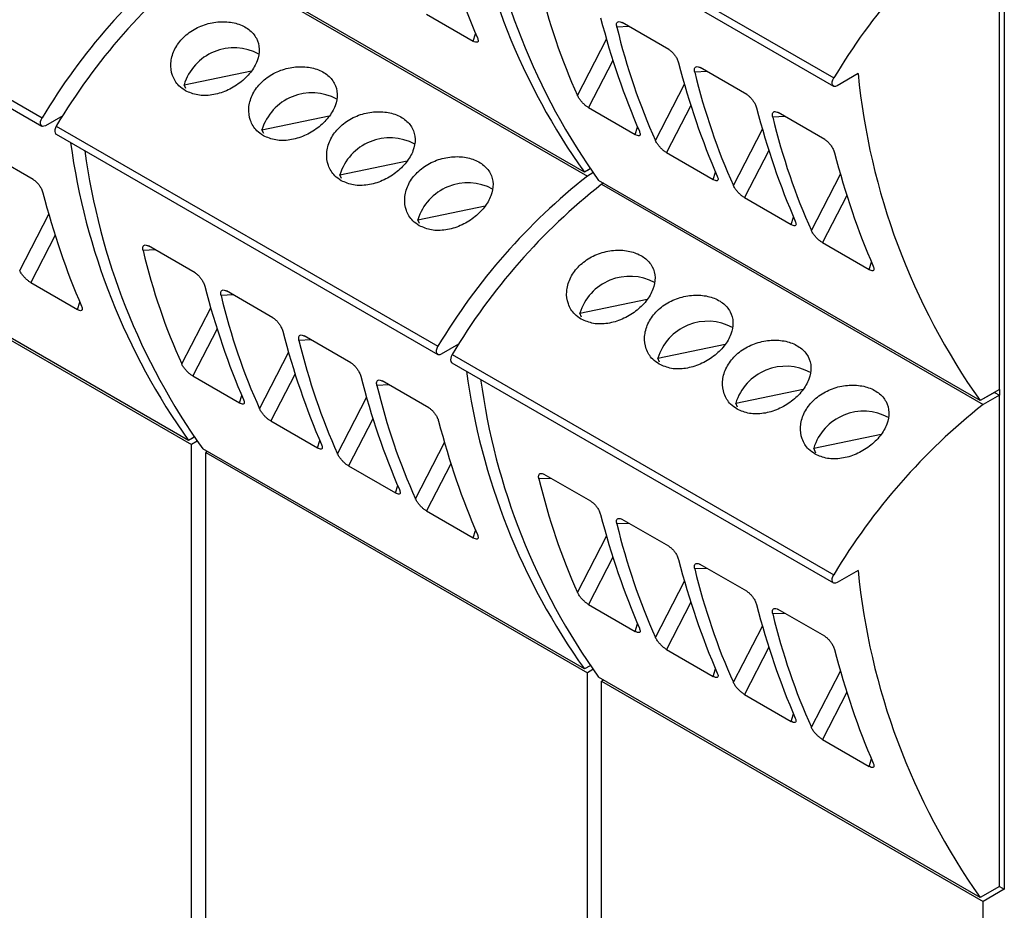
# Model space of a CAD drawing. Header units: millimetres. Extents: x 6 to 415, y 5 to 292.
# Tile 42 of 62: x 381 to 390, y 74 to 82. Entities that reach past the tile are written whole.
import ezdxf

# ---------------------------------------------------------------- set-up
doc = ezdxf.new("R2010")
doc.units = ezdxf.units.MM

msp = doc.modelspace()

# ---------------------------------------------------------------- linework, layer by layer
at = {"color": 7, "linetype": 'Continuous', "lineweight": 25}
for p, q in [((385.045, 83.0231), (388.3684, 81.1045)), ((385.0437, 82.9517), (388.3671, 81.0331)), ((378.1507, 82.6754), (381.4741, 80.7569)), ((389.8538, 82.6698), (389.8538, 74.0382)), ((378.1494, 82.604), (381.4728, 80.6854)), ((389.8113, 78.3903), (389.8113, 82.6382)), ((386.1968, 80.2837), (382.8733, 82.2022)), ((382.8994, 82.1683), (386.2228, 80.2497)), ((384.8224, 81.6604), (385.2296, 81.4253)), ((386.932, 81.3525), (386.5261, 81.5868)), ((382.71, 81.045), (383.2965, 81.1672)), ((387.6109, 80.9606), (387.205, 81.1949)), ((388.581, 81.1422), (388.3971, 81.0361)), ((382.7251, 81.012), (382.71, 81.045)), ((381.6539, 80.7756), (381.5028, 80.6884)), ((383.3888, 80.6531), (383.9753, 80.7753)), ((386.2331, 80.846), (386.6403, 80.611)), ((388.2897, 80.5687), (387.8838, 80.803)), ((381.5966, 80.614), (384.92, 78.6954)), ((381.5978, 80.6854), (384.9212, 78.7669)), ((383.4039, 80.6201), (383.3888, 80.6531)), ((381.3954, 80.221), (380.9895, 80.4553)), ((386.9119, 80.4542), (387.3191, 80.2191)), ((384.0676, 80.2612), (384.6541, 80.3834)), ((384.0827, 80.2283), (384.0676, 80.2612)), ((386.2467, 80.3125), (386.1968, 80.2837)), ((386.2467, 80.3125), (386.2228, 80.2987)), ((386.2228, 80.2987), (386.2228, 80.2987)), ((386.2228, 80.2987), (386.2228, 80.2987)), ((386.2717, 80.2779), (386.2228, 80.2497)), ((389.6439, 78.2937), (386.3205, 80.2122)), ((386.3629, 80.1878), (386.3465, 80.1783)), ((386.3465, 80.1783), (389.6699, 78.2597)), ((387.5907, 80.0623), (387.9979, 79.8272)), ((384.7465, 79.8694), (385.3329, 79.9915)), ((382.7496, 77.946), (379.4262, 79.8646)), ((384.7615, 79.8364), (384.7465, 79.8694)), ((379.4522, 79.8306), (382.7756, 77.912)), ((388.2695, 79.6704), (388.6767, 79.4353)), ((382.8061, 79.4067), (382.4002, 79.641)), ((381.3752, 79.3227), (381.7824, 79.0877)), ((383.4849, 79.0148), (383.079, 79.2491)), ((386.1571, 79.055), (386.7436, 79.1772)), ((386.1722, 79.022), (386.1571, 79.055)), ((384.1637, 78.6229), (383.7578, 78.8572)), ((385.1011, 78.7856), (384.95, 78.6984)), ((386.836, 78.6631), (387.4224, 78.7853)), ((385.045, 78.6954), (388.3684, 76.7769)), ((386.851, 78.6301), (386.836, 78.6631)), ((385.0437, 78.624), (388.3671, 76.7054)), ((382.7859, 78.5084), (383.1931, 78.2733)), ((384.8425, 78.231), (384.4366, 78.4654)), ((387.5148, 78.2712), (388.1012, 78.3934)), ((389.8113, 78.3903), (389.6439, 78.2937)), ((389.8113, 78.3903), (389.8113, 78.3414)), ((389.7689, 78.3659), (389.6699, 78.3087)), ((389.8113, 78.3414), (389.6699, 78.2597)), ((389.6699, 78.3087), (389.6699, 78.3087)), ((389.6699, 78.3087), (389.6699, 78.3087)), ((389.7689, 78.3659), (389.8113, 78.3414)), ((389.8113, 74.0627), (389.8113, 78.3414)), ((387.5299, 78.2383), (387.5148, 78.2712)), ((383.4647, 78.1165), (383.8719, 77.8814)), ((382.7996, 77.9749), (382.7496, 77.946)), ((382.7996, 77.9749), (382.7756, 77.961)), ((382.7756, 77.961), (382.7756, 77.961)), ((382.7756, 77.961), (382.7756, 77.961)), ((388.1936, 77.8794), (388.7801, 78.0015)), ((382.8245, 77.9403), (382.7756, 77.912)), ((382.7756, 70.6122), (382.7756, 77.912)), ((386.1968, 75.956), (382.8733, 77.8746)), ((388.2134, 77.836), (388.1936, 77.8794)), ((382.9158, 77.8501), (382.8994, 77.8406)), ((382.8994, 77.8406), (386.2228, 75.922)), ((382.8994, 70.5407), (382.8994, 77.8406)), ((384.1436, 77.7246), (384.5508, 77.4895)), ((386.2532, 77.4167), (385.8473, 77.651)), ((384.8224, 77.3327), (385.2296, 77.0977)), ((386.932, 77.0248), (386.5261, 77.2591)), ((387.6109, 76.6329), (387.205, 76.8672)), ((388.581, 76.8145), (388.3971, 76.7084)), ((386.2331, 76.5184), (386.6403, 76.2833)), ((388.2897, 76.241), (387.8838, 76.4754)), ((386.9119, 76.1265), (387.3191, 75.8914)), ((386.2467, 75.9849), (386.1968, 75.956)), ((386.2467, 75.9849), (386.2228, 75.971)), ((386.2228, 75.971), (386.2228, 75.971)), ((386.2228, 75.971), (386.2228, 75.971)), ((386.2717, 75.9503), (386.2228, 75.922)), ((386.2228, 68.6222), (386.2228, 75.922)), ((389.6439, 73.966), (386.3205, 75.8846)), ((386.3629, 75.8601), (386.3465, 75.8506)), ((386.3465, 75.8506), (389.6699, 73.9321)), ((386.3465, 68.5507), (386.3465, 75.8506)), ((387.5907, 75.7346), (387.9979, 75.4995)), ((388.2695, 75.3427), (388.6767, 75.1077)), ((389.8113, 74.0627), (389.6439, 73.966)), ((389.8113, 74.0627), (389.6699, 73.981)), ((389.8538, 74.0382), (389.6699, 73.9321)), ((389.8113, 74.0627), (389.8113, 74.0627)), ((389.8113, 74.0627), (389.8538, 74.0382)), ((389.6699, 73.981), (389.6699, 73.981)), ((389.6699, 73.981), (389.6699, 73.981)), ((389.6699, 66.6322), (389.6699, 73.9321))]:
    msp.add_line(p, q, dxfattribs=at)
at = {"color": 8, "linetype": 'Continuous', "lineweight": 25}
for p, q in [((386.5858, 81.5523), (386.4793, 81.5472)), ((385.2296, 81.4253), (385.2496, 81.4902)), ((386.1368, 80.9513), (386.3895, 81.4413)), ((386.4452, 81.2573), (386.2331, 80.846)), ((387.2647, 81.1604), (387.1581, 81.1553)), ((386.8157, 80.5594), (387.0683, 81.0494)), ((387.124, 80.8655), (386.9119, 80.4542)), ((387.9435, 80.7686), (387.837, 80.7634)), ((386.6403, 80.611), (386.6603, 80.6759)), ((387.4945, 80.1676), (387.7472, 80.6575)), ((387.8028, 80.4736), (387.5907, 80.0623)), ((387.3191, 80.2191), (387.3391, 80.284)), ((388.1733, 79.7757), (388.426, 80.2657)), ((388.4816, 80.0817), (388.2695, 79.6704)), ((381.279, 79.428), (381.5317, 79.918)), ((387.9979, 79.8272), (388.0179, 79.8921)), ((381.5874, 79.734), (381.3752, 79.3227)), ((382.4599, 79.6065), (382.3533, 79.6014)), ((388.6767, 79.4353), (388.6968, 79.5002)), ((381.7824, 79.0877), (381.8025, 79.1526)), ((383.1387, 79.2146), (383.0322, 79.2095)), ((382.6897, 78.6136), (382.9424, 79.1036)), ((382.998, 78.9197), (382.7859, 78.5084)), ((383.8175, 78.8228), (383.711, 78.8176)), ((383.3685, 78.2218), (383.6212, 78.7117)), ((383.6769, 78.5278), (383.4647, 78.1165)), ((384.4963, 78.4309), (384.3898, 78.4257)), ((383.1931, 78.2733), (383.2131, 78.3382)), ((384.0473, 77.8299), (384.3, 78.3199)), ((384.3557, 78.1359), (384.1436, 77.7246)), ((383.8719, 77.8814), (383.892, 77.9463)), ((384.7262, 77.438), (384.9788, 77.928)), ((385.0345, 77.744), (384.8224, 77.3327)), ((385.907, 77.6165), (385.8005, 77.6114)), ((384.5508, 77.4895), (384.5708, 77.5545)), ((386.5858, 77.2247), (386.4793, 77.2195)), ((385.2296, 77.0977), (385.2496, 77.1626)), ((386.1368, 76.6237), (386.3895, 77.1136)), ((386.4452, 76.9297), (386.2331, 76.5184)), ((387.2647, 76.8328), (387.1581, 76.8276)), ((386.8157, 76.2318), (387.0683, 76.7217)), ((387.124, 76.5378), (386.9119, 76.1265)), ((387.9435, 76.4409), (387.837, 76.4357)), ((386.6403, 76.2833), (386.6603, 76.3482)), ((387.4945, 75.8399), (387.7472, 76.3299)), ((387.8028, 76.1459), (387.5907, 75.7346)), ((387.3191, 75.8914), (387.3391, 75.9563)), ((388.1733, 75.448), (388.426, 75.938)), ((388.4816, 75.754), (388.2695, 75.3427)), ((387.9979, 75.4995), (388.0179, 75.5645)), ((388.6767, 75.1077), (388.6968, 75.1726))]:
    msp.add_line(p, q, dxfattribs=at)
at = {"color": 7, "linetype": 'Continuous', "lineweight": 25, "flags": 128}
for points in [[(388.3971, 81.0361), (388.3846, 81.031), (388.3732, 81.0308), (388.3639, 81.0354), (388.3576, 81.0444), (388.3548, 81.0571), (388.3558, 81.0723), (388.3605, 81.0885), (388.3684, 81.1045)], [(381.5028, 80.6884), (381.4903, 80.6834), (381.4789, 80.6831), (381.4696, 80.6877), (381.4633, 80.6968), (381.4605, 80.7094), (381.4615, 80.7246), (381.4662, 80.7409), (381.4741, 80.7569)], [(381.5978, 80.6854), (381.5899, 80.6694), (381.5852, 80.6531), (381.5843, 80.638), (381.5871, 80.6253), (381.5934, 80.6163), (381.5966, 80.614)], [(384.95, 78.6984), (384.9375, 78.6934), (384.926, 78.6931), (384.9168, 78.6977), (384.9105, 78.7068), (384.9077, 78.7194), (384.9086, 78.7346), (384.9133, 78.7509), (384.9212, 78.7669)], [(385.045, 78.6954), (385.0371, 78.6794), (385.0324, 78.6631), (385.0314, 78.648), (385.0342, 78.6353), (385.0405, 78.6263), (385.0437, 78.624)], [(388.3971, 76.7084), (388.3846, 76.7034), (388.3732, 76.7031), (388.3639, 76.7077), (388.3576, 76.7168), (388.3548, 76.7294), (388.3558, 76.7446), (388.3605, 76.7609), (388.3684, 76.7769)]]:
    msp.add_lwpolyline(points, dxfattribs=at)
at = {"color": 7, "linetype": 'Continuous', "lineweight": 25}
for centre, radius, start, end in [((390.9158, 83.6522), 5.798, 187.66357, 215.51912), ((391.0396, 83.5807), 5.798, 187.66357, 215.51912), ((393.071, 78.2925), 5.4792, 128.93693, 149.1219), ((386.1485, 77.9667), 5.4438, 128.28535, 149.16685), ((386.2722, 77.8953), 5.4438, 128.28535, 149.16685), ((383.1455, 80.9116), 0.4555, 61.70051, 162.96618), ((394.4542, 81.7112), 5.9008, 185.53388, 215.39228), ((383.8243, 80.5197), 0.4555, 61.70021, 162.96617), ((387.4687, 81.3145), 5.798, 187.66355, 215.51912), ((384.5031, 80.1278), 0.4555, 61.70051, 162.96618), ((387.5924, 81.243), 5.798, 187.66355, 215.51912), ((385.1819, 79.7359), 0.4555, 61.70021, 162.96617), ((389.5956, 75.9767), 5.4438, 128.28535, 149.16685), ((389.7194, 75.9053), 5.4438, 128.28535, 149.16685), ((386.5926, 78.9216), 0.4555, 61.70021, 162.96617), ((387.2714, 78.5297), 0.4555, 61.70051, 162.96618), ((390.9158, 79.3245), 5.798, 187.66355, 215.51912), ((387.9503, 78.1378), 0.4555, 61.70047, 162.96591), ((391.0396, 79.2531), 5.798, 187.66355, 215.51912), ((393.0428, 73.9867), 5.4438, 128.28535, 149.16685), ((388.6291, 77.7459), 0.4555, 61.70051, 162.96618), ((394.4542, 77.3836), 5.9008, 185.53386, 215.39228)]:
    msp.add_arc(centre, radius, start, end, dxfattribs=at)
for centre, major_axis, ratio, start_param, end_param in [((391.3681, 89.6236), (4.1386, 10.2615), 0.518538, 2.531475, 2.670374), ((394.4187, 87.8625), (7.0513, 8.5462), 0.618069, 2.707894, 2.846792), ((392.7788, 88.8092), (4.1386, 10.2615), 0.518538, 2.531475, 2.670374), ((395.0975, 87.4707), (7.0513, 8.5462), 0.618069, 2.707894, 2.846792), ((393.4576, 88.4173), (4.1386, 10.2615), 0.518538, 2.531475, 2.670374), ((395.7763, 87.0788), (7.0513, 8.5462), 0.618069, 2.707894, 2.846792), ((394.1365, 88.0255), (4.1386, 10.2615), 0.518538, 2.531475, 2.670374), ((396.4552, 86.6869), (7.0513, 8.5462), 0.618069, 2.707894, 2.846792), ((394.8153, 87.6336), (4.1386, 10.2615), 0.518538, 2.531475, 2.670374), ((387.921, 87.2859), (4.1386, 10.2615), 0.518538, 2.531475, 2.670374), ((390.9715, 85.5249), (7.0513, 8.5462), 0.618069, 2.707894, 2.846792), ((389.3317, 86.4715), (4.1386, 10.2615), 0.518538, 2.531475, 2.670374), ((391.6504, 85.133), (7.0513, 8.5462), 0.618069, 2.707894, 2.846792), ((390.0105, 86.0797), (4.1386, 10.2615), 0.518538, 2.531475, 2.670374), ((392.3292, 84.7411), (7.0513, 8.5462), 0.618069, 2.707894, 2.846792), ((390.6893, 85.6878), (4.1386, 10.2615), 0.518538, 2.531475, 2.670374), ((393.008, 84.3492), (7.0513, 8.5462), 0.618069, 2.707894, 2.846792), ((391.3681, 85.2959), (4.1386, 10.2615), 0.518538, 2.531475, 2.670374), ((394.4187, 83.5349), (7.0513, 8.5462), 0.618069, 2.707894, 2.846792), ((392.7788, 84.4816), (4.1386, 10.2615), 0.518538, 2.531475, 2.670374), ((395.0975, 83.143), (7.0513, 8.5462), 0.618069, 2.707894, 2.846792), ((393.4576, 84.0897), (4.1386, 10.2615), 0.518538, 2.531475, 2.670374), ((395.7763, 82.7511), (7.0513, 8.5462), 0.618069, 2.707894, 2.846792), ((394.1365, 83.6978), (4.1386, 10.2615), 0.518538, 2.531475, 2.670374), ((396.4552, 82.3592), (7.0513, 8.5462), 0.618069, 2.707894, 2.846792), ((394.8153, 83.3059), (4.1386, 10.2615), 0.518538, 2.531475, 2.670374)]:
    msp.add_ellipse(centre, major_axis=major_axis, ratio=ratio, start_param=start_param, end_param=end_param, dxfattribs=at)
for points, knots in [([(382.7223, 80.9932), (382.7567, 80.9783), (382.8256, 80.9484), (382.9527, 80.9512), (383.081, 80.9886), (383.1991, 81.0581), (383.2933, 81.1499), (383.3532, 81.2533), (383.3721, 81.3579), (383.3471, 81.4536), (383.28, 81.531), (383.1783, 81.5818), (383.0537, 81.6005), (382.9203, 81.5841), (382.7935, 81.5324), (382.6886, 81.4501), (382.6178, 81.3462), (382.5883, 81.2327), (382.6032, 81.1239), (382.6526, 81.0413), (382.7024, 81.0069), (382.7223, 80.9932)], [0, 0, 0, 0, 0.053458, 0.106908, 0.16057, 0.214372, 0.267945, 0.321279, 0.374733, 0.42848, 0.482241, 0.535707, 0.589034, 0.642591, 0.69639, 0.750066, 0.803449, 0.856823, 0.910483, 0.964286, 1, 1, 1, 1]), ([(386.4793, 81.5472), (386.4776, 81.5582), (386.4748, 81.5772), (386.4837, 81.5926), (386.4978, 81.5973), (386.5131, 81.5938), (386.5232, 81.5884), (386.5261, 81.5868)], [0, 0, 0, 0, 0.315919, 0.540945, 0.731054, 0.921932, 1, 1, 1, 1]), ([(385.265, 81.4546), (385.2683, 81.4451), (385.274, 81.4288), (385.2688, 81.4165), (385.257, 81.4138), (385.2426, 81.4182), (385.2326, 81.4237), (385.2296, 81.4253)], [0, 0, 0, 0, 0.314909, 0.540394, 0.729997, 0.920417, 1, 1, 1, 1]), ([(386.932, 81.3525), (386.9388, 81.348), (386.9524, 81.339), (386.9725, 81.3185), (386.9906, 81.2948), (387.0074, 81.2661), (387.0135, 81.2474), (387.017, 81.2368)], [0, 0, 0, 0, 0.173674, 0.347187, 0.525568, 0.729652, 1, 1, 1, 1]), ([(383.4011, 80.6014), (383.4355, 80.5864), (383.5044, 80.5565), (383.6316, 80.5593), (383.7598, 80.5967), (383.8779, 80.6662), (383.9721, 80.758), (384.032, 80.8615), (384.0509, 80.966), (384.0259, 81.0617), (383.9588, 81.1391), (383.8571, 81.1899), (383.7325, 81.2086), (383.5991, 81.1922), (383.4723, 81.1406), (383.3674, 81.0582), (383.2966, 80.9543), (383.2671, 80.8408), (383.2821, 80.732), (383.3314, 80.6494), (383.3812, 80.6151), (383.4011, 80.6014)], [0, 0, 0, 0, 0.0534593, 0.1069093, 0.1605713, 0.2143728, 0.2679457, 0.3212806, 0.3747344, 0.4284815, 0.4822408, 0.5357084, 0.589036, 0.6425924, 0.6963908, 0.7500668, 0.8034504, 0.8568238, 0.9104844, 0.9642869, 1, 1, 1, 1]), ([(387.1581, 81.1553), (387.1565, 81.1663), (387.1536, 81.1853), (387.1625, 81.2007), (387.1766, 81.2054), (387.1919, 81.2019), (387.202, 81.1965), (387.205, 81.1949)], [0, 0, 0, 0, 0.315916, 0.540949, 0.731057, 0.921933, 1, 1, 1, 1]), ([(386.2331, 80.846), (386.2262, 80.8504), (386.2125, 80.8591), (386.1909, 80.878), (386.1705, 80.8995), (386.1517, 80.9239), (386.1415, 80.9413), (386.1373, 80.9503), (386.1368, 80.9513)], [0, 0, 0, 0, 0.17241, 0.344629, 0.521824, 0.725216, 0.96817, 1, 1, 1, 1]), ([(387.6109, 80.9606), (387.6176, 80.9561), (387.6312, 80.9472), (387.6513, 80.9267), (387.6694, 80.9029), (387.6862, 80.8742), (387.6923, 80.8555), (387.6958, 80.8449)], [0, 0, 0, 0, 0.173674, 0.347187, 0.525568, 0.729652, 1, 1, 1, 1]), ([(384.0799, 80.2095), (384.1144, 80.1945), (384.1832, 80.1646), (384.3104, 80.1675), (384.4386, 80.2048), (384.5568, 80.2743), (384.6509, 80.3661), (384.7108, 80.4696), (384.7297, 80.5742), (384.7047, 80.6699), (384.6376, 80.7472), (384.5359, 80.7981), (384.4113, 80.8168), (384.278, 80.8003), (384.1512, 80.7487), (384.0462, 80.6663), (383.9754, 80.5624), (383.9459, 80.4489), (383.9609, 80.3401), (384.0103, 80.2575), (384.0601, 80.2232), (384.0799, 80.2095)], [0, 0, 0, 0, 0.053458, 0.106909, 0.16057, 0.214372, 0.267945, 0.32128, 0.374733, 0.42848, 0.48224, 0.535707, 0.589035, 0.642591, 0.69639, 0.750066, 0.80345, 0.856824, 0.910483, 0.964286, 1, 1, 1, 1]), ([(387.837, 80.7634), (387.8353, 80.7745), (387.8324, 80.7934), (387.8413, 80.8089), (387.8554, 80.8136), (387.8708, 80.81), (387.8809, 80.8046), (387.8838, 80.803)], [0, 0, 0, 0, 0.3159211, 0.5409576, 0.7310535, 0.9219498, 1, 1, 1, 1]), ([(386.6757, 80.6403), (386.679, 80.6307), (386.6847, 80.6144), (386.6795, 80.6022), (386.6677, 80.5995), (386.6533, 80.6038), (386.6432, 80.6093), (386.6403, 80.611)], [0, 0, 0, 0, 0.314909, 0.540394, 0.729997, 0.920417, 1, 1, 1, 1]), ([(386.9119, 80.4542), (386.905, 80.4585), (386.8913, 80.4672), (386.8697, 80.4862), (386.8493, 80.5077), (386.8305, 80.532), (386.8203, 80.5494), (386.8162, 80.5584), (386.8157, 80.5594)], [0, 0, 0, 0, 0.172409, 0.344643, 0.521824, 0.725215, 0.968171, 1, 1, 1, 1]), ([(388.2897, 80.5687), (388.2965, 80.5642), (388.31, 80.5553), (388.3302, 80.5348), (388.3483, 80.5111), (388.365, 80.4823), (388.3711, 80.4637), (388.3746, 80.453)], [0, 0, 0, 0, 0.1736767, 0.347176, 0.5255599, 0.7296478, 1, 1, 1, 1]), ([(384.7588, 79.8176), (384.7932, 79.8027), (384.862, 79.7728), (384.9892, 79.7756), (385.1174, 79.8129), (385.2356, 79.8825), (385.3297, 79.9743), (385.3896, 80.0777), (385.4085, 80.1823), (385.3835, 80.278), (385.3164, 80.3553), (385.2147, 80.4062), (385.0902, 80.4249), (384.9568, 80.4084), (384.83, 80.3568), (384.7251, 80.2744), (384.6543, 80.1705), (384.6247, 80.0571), (384.6397, 79.9482), (384.6891, 79.8656), (384.7389, 79.8313), (384.7588, 79.8176)], [0, 0, 0, 0, 0.053459, 0.106909, 0.160571, 0.214373, 0.267946, 0.321281, 0.374734, 0.42848, 0.482241, 0.535709, 0.589036, 0.642592, 0.696391, 0.750067, 0.80345, 0.856824, 0.910484, 0.964287, 1, 1, 1, 1]), ([(381.3954, 80.221), (381.4022, 80.2166), (381.4157, 80.2076), (381.4359, 80.1871), (381.454, 80.1634), (381.4707, 80.1346), (381.4768, 80.116), (381.4803, 80.1054)], [0, 0, 0, 0, 0.173674, 0.347181, 0.525569, 0.729653, 1, 1, 1, 1]), ([(387.3545, 80.2484), (387.3578, 80.2389), (387.3635, 80.2225), (387.3583, 80.2103), (387.3465, 80.2076), (387.3321, 80.2119), (387.3221, 80.2175), (387.3191, 80.2191)], [0, 0, 0, 0, 0.314909, 0.540394, 0.729996, 0.920398, 1, 1, 1, 1]), ([(387.5907, 80.0623), (387.5839, 80.0666), (387.5702, 80.0754), (387.5486, 80.0943), (387.5281, 80.1158), (387.5093, 80.1402), (387.4991, 80.1575), (387.495, 80.1665), (387.4945, 80.1676)], [0, 0, 0, 0, 0.172411, 0.34463, 0.521827, 0.725211, 0.96817, 1, 1, 1, 1]), ([(388.0333, 79.8565), (388.0366, 79.847), (388.0423, 79.8307), (388.0371, 79.8184), (388.0254, 79.8157), (388.011, 79.8201), (388.0009, 79.8256), (387.9979, 79.8272)], [0, 0, 0, 0, 0.314909, 0.540394, 0.729996, 0.920398, 1, 1, 1, 1]), ([(388.2695, 79.6704), (388.2627, 79.6748), (388.249, 79.6835), (388.2274, 79.7024), (388.2069, 79.7239), (388.1881, 79.7483), (388.178, 79.7656), (388.1738, 79.7746), (388.1733, 79.7757)], [0, 0, 0, 0, 0.172409, 0.344643, 0.521824, 0.725215, 0.968171, 1, 1, 1, 1]), ([(382.3533, 79.6014), (382.3517, 79.6124), (382.3488, 79.6314), (382.3577, 79.6468), (382.3718, 79.6515), (382.3872, 79.648), (382.3972, 79.6426), (382.4002, 79.641)], [0, 0, 0, 0, 0.315921, 0.540945, 0.731059, 0.921932, 1, 1, 1, 1]), ([(386.1694, 79.0032), (386.2039, 78.9883), (386.2727, 78.9584), (386.3999, 78.9612), (386.5281, 78.9986), (386.6463, 79.0681), (386.7404, 79.1599), (386.8003, 79.2633), (386.8192, 79.3679), (386.7942, 79.4636), (386.7271, 79.541), (386.6254, 79.5918), (386.5008, 79.6105), (386.3675, 79.5941), (386.2407, 79.5424), (386.1357, 79.4601), (386.0649, 79.3562), (386.0354, 79.2427), (386.0504, 79.1339), (386.0998, 79.0513), (386.1496, 79.0169), (386.1694, 79.0032)], [0, 0, 0, 0, 0.053459, 0.106909, 0.160571, 0.214373, 0.267946, 0.321281, 0.374734, 0.42848, 0.482241, 0.535709, 0.589036, 0.642592, 0.696391, 0.750067, 0.80345, 0.856824, 0.910484, 0.964287, 1, 1, 1, 1]), ([(381.3752, 79.3227), (381.3684, 79.3271), (381.3547, 79.3358), (381.3331, 79.3547), (381.3127, 79.3762), (381.2938, 79.4006), (381.2837, 79.4179), (381.2795, 79.427), (381.279, 79.428)], [0, 0, 0, 0, 0.172406, 0.344639, 0.521826, 0.725208, 0.968163, 1, 1, 1, 1]), ([(382.8061, 79.4067), (382.8128, 79.4022), (382.8264, 79.3932), (382.8465, 79.3728), (382.8647, 79.349), (382.8814, 79.3203), (382.8875, 79.3016), (382.891, 79.291)], [0, 0, 0, 0, 0.173674, 0.347181, 0.525569, 0.729653, 1, 1, 1, 1]), ([(388.7121, 79.4646), (388.7154, 79.4551), (388.7211, 79.4388), (388.7159, 79.4265), (388.7042, 79.4238), (388.6898, 79.4282), (388.6797, 79.4337), (388.6767, 79.4353)], [0, 0, 0, 0, 0.314909, 0.540394, 0.729996, 0.920398, 1, 1, 1, 1]), ([(383.0322, 79.2095), (383.0305, 79.2206), (383.0277, 79.2395), (383.0365, 79.2549), (383.0506, 79.2596), (383.066, 79.2561), (383.0761, 79.2507), (383.079, 79.2491)], [0, 0, 0, 0, 0.315915, 0.540948, 0.73106, 0.921933, 1, 1, 1, 1]), ([(386.8483, 78.6114), (386.8827, 78.5964), (386.9515, 78.5665), (387.0787, 78.5693), (387.2069, 78.6067), (387.3251, 78.6762), (387.4192, 78.768), (387.4791, 78.8715), (387.4981, 78.976), (387.473, 79.0718), (387.4059, 79.1491), (387.3042, 79.1999), (387.1797, 79.2187), (387.0463, 79.2022), (386.9195, 79.1506), (386.8146, 79.0682), (386.7438, 78.9643), (386.7143, 78.8508), (386.7292, 78.742), (386.7786, 78.6594), (386.8284, 78.6251), (386.8483, 78.6114)], [0, 0, 0, 0, 0.053458, 0.106909, 0.16057, 0.214372, 0.267945, 0.32128, 0.374733, 0.42848, 0.48224, 0.535707, 0.589035, 0.642591, 0.69639, 0.750066, 0.80345, 0.856824, 0.910483, 0.964286, 1, 1, 1, 1]), ([(381.8178, 79.117), (381.8211, 79.1074), (381.8268, 79.0911), (381.8216, 79.0788), (381.8099, 79.0761), (381.7955, 79.0805), (381.7854, 79.086), (381.7824, 79.0877)], [0, 0, 0, 0, 0.314915, 0.540398, 0.729999, 0.9204, 1, 1, 1, 1]), ([(383.4849, 79.0148), (383.4917, 79.0103), (383.5052, 79.0014), (383.5254, 78.9809), (383.5435, 78.9571), (383.5602, 78.9284), (383.5663, 78.9097), (383.5698, 78.8991)], [0, 0, 0, 0, 0.1736749, 0.347168, 0.5255567, 0.7296506, 1, 1, 1, 1]), ([(383.711, 78.8176), (383.7093, 78.8287), (383.7065, 78.8476), (383.7154, 78.8631), (383.7294, 78.8678), (383.7448, 78.8642), (383.7549, 78.8588), (383.7578, 78.8572)], [0, 0, 0, 0, 0.315918, 0.540943, 0.731058, 0.921932, 1, 1, 1, 1]), ([(387.5271, 78.2195), (387.5615, 78.2045), (387.6303, 78.1746), (387.7575, 78.1775), (387.8858, 78.2148), (388.0039, 78.2844), (388.098, 78.3761), (388.158, 78.4796), (388.1769, 78.5842), (388.1519, 78.6799), (388.0848, 78.7572), (387.983, 78.8081), (387.8585, 78.8268), (387.7251, 78.8103), (387.5983, 78.7587), (387.4934, 78.6763), (387.4226, 78.5724), (387.3931, 78.4589), (387.408, 78.3501), (387.4574, 78.2675), (387.5072, 78.2332), (387.5271, 78.2195)], [0, 0, 0, 0, 0.053459, 0.106909, 0.160571, 0.214373, 0.267946, 0.321281, 0.374734, 0.42848, 0.482241, 0.535709, 0.589036, 0.642592, 0.696391, 0.750067, 0.80345, 0.856824, 0.910484, 0.964287, 1, 1, 1, 1]), ([(382.7859, 78.5084), (382.7791, 78.5127), (382.7654, 78.5215), (382.7438, 78.5404), (382.7233, 78.5619), (382.7045, 78.5862), (382.6943, 78.6036), (382.6902, 78.6126), (382.6897, 78.6136)], [0, 0, 0, 0, 0.1723914, 0.3446272, 0.5218176, 0.7252027, 0.968162, 1, 1, 1, 1]), ([(384.1637, 78.6229), (384.1705, 78.6184), (384.184, 78.6095), (384.2042, 78.589), (384.2223, 78.5653), (384.2391, 78.5365), (384.2452, 78.5179), (384.2486, 78.5072)], [0, 0, 0, 0, 0.173674, 0.347181, 0.525569, 0.729653, 1, 1, 1, 1]), ([(384.3898, 78.4257), (384.3881, 78.4368), (384.3853, 78.4557), (384.3942, 78.4712), (384.4083, 78.4759), (384.4236, 78.4724), (384.4337, 78.4669), (384.4366, 78.4654)], [0, 0, 0, 0, 0.315915, 0.540948, 0.73106, 0.921933, 1, 1, 1, 1]), ([(388.2059, 77.8276), (388.2403, 77.8127), (388.3092, 77.7828), (388.4363, 77.7856), (388.5646, 77.8229), (388.6827, 77.8925), (388.7769, 77.9843), (388.8368, 78.0877), (388.8557, 78.1923), (388.8307, 78.288), (388.7636, 78.3653), (388.6619, 78.4162), (388.5373, 78.4349), (388.4039, 78.4184), (388.2771, 78.3668), (388.1722, 78.2844), (388.1014, 78.1806), (388.0719, 78.0671), (388.0868, 77.9582), (388.1362, 77.8756), (388.186, 77.8413), (388.2059, 77.8276)], [0, 0, 0, 0, 0.053458, 0.106909, 0.16057, 0.214372, 0.267945, 0.32128, 0.374734, 0.428481, 0.48224, 0.535708, 0.589035, 0.642592, 0.69639, 0.750066, 0.80345, 0.856824, 0.910484, 0.964287, 1, 1, 1, 1]), ([(383.2285, 78.3026), (383.2318, 78.2931), (383.2375, 78.2767), (383.2323, 78.2645), (383.2206, 78.2618), (383.2062, 78.2661), (383.1961, 78.2717), (383.1931, 78.2733)], [0, 0, 0, 0, 0.314915, 0.540398, 0.729999, 0.9204, 1, 1, 1, 1]), ([(383.4647, 78.1165), (383.4579, 78.1208), (383.4442, 78.1296), (383.4226, 78.1485), (383.4022, 78.17), (383.3833, 78.1944), (383.3732, 78.2117), (383.369, 78.2207), (383.3685, 78.2218)], [0, 0, 0, 0, 0.1724075, 0.3446252, 0.5218261, 0.7252088, 0.9681619, 1, 1, 1, 1]), ([(384.8425, 78.231), (384.8493, 78.2266), (384.8629, 78.2176), (384.883, 78.1971), (384.9011, 78.1734), (384.9179, 78.1446), (384.924, 78.126), (384.9275, 78.1154)], [0, 0, 0, 0, 0.173674, 0.347181, 0.525569, 0.729653, 1, 1, 1, 1]), ([(383.9073, 77.9107), (383.9106, 77.9012), (383.9163, 77.8849), (383.9111, 77.8726), (383.8994, 77.8699), (383.885, 77.8743), (383.8749, 77.8798), (383.8719, 77.8814)], [0, 0, 0, 0, 0.3149153, 0.5403986, 0.7299999, 0.920418, 1, 1, 1, 1]), ([(384.1436, 77.7246), (384.1367, 77.729), (384.123, 77.7377), (384.1014, 77.7566), (384.081, 77.7781), (384.0622, 77.8025), (384.052, 77.8198), (384.0478, 77.8289), (384.0473, 77.8299)], [0, 0, 0, 0, 0.172406, 0.344639, 0.521826, 0.725208, 0.968163, 1, 1, 1, 1]), ([(385.8005, 77.6114), (385.7988, 77.6224), (385.796, 77.6414), (385.8049, 77.6568), (385.8189, 77.6615), (385.8343, 77.658), (385.8444, 77.6526), (385.8473, 77.651)], [0, 0, 0, 0, 0.315915, 0.540948, 0.73106, 0.921933, 1, 1, 1, 1]), ([(384.5862, 77.5188), (384.5895, 77.5093), (384.5952, 77.493), (384.59, 77.4807), (384.5782, 77.478), (384.5638, 77.4824), (384.5537, 77.4879), (384.5508, 77.4895)], [0, 0, 0, 0, 0.314915, 0.540398, 0.729999, 0.9204, 1, 1, 1, 1]), ([(384.8224, 77.3327), (384.8155, 77.3371), (384.8018, 77.3458), (384.7802, 77.3647), (384.7598, 77.3862), (384.741, 77.4106), (384.7308, 77.428), (384.7266, 77.437), (384.7262, 77.438)], [0, 0, 0, 0, 0.172408, 0.344627, 0.521829, 0.725204, 0.968162, 1, 1, 1, 1]), ([(386.2532, 77.4167), (386.26, 77.4122), (386.2735, 77.4032), (386.2937, 77.3828), (386.3118, 77.359), (386.3286, 77.3303), (386.3347, 77.3116), (386.3382, 77.301)], [0, 0, 0, 0, 0.173674, 0.347166, 0.525567, 0.729652, 1, 1, 1, 1]), ([(386.4793, 77.2195), (386.4776, 77.2306), (386.4748, 77.2495), (386.4837, 77.265), (386.4978, 77.2696), (386.5131, 77.2661), (386.5232, 77.2607), (386.5261, 77.2591)], [0, 0, 0, 0, 0.315918, 0.540943, 0.731058, 0.921932, 1, 1, 1, 1]), ([(385.265, 77.127), (385.2683, 77.1174), (385.274, 77.1011), (385.2688, 77.0889), (385.257, 77.0862), (385.2426, 77.0905), (385.2326, 77.096), (385.2296, 77.0977)], [0, 0, 0, 0, 0.3149153, 0.5403986, 0.7299999, 0.920418, 1, 1, 1, 1]), ([(386.932, 77.0248), (386.9388, 77.0203), (386.9524, 77.0114), (386.9725, 76.9909), (386.9906, 76.9672), (387.0074, 76.9384), (387.0135, 76.9197), (387.017, 76.9091)], [0, 0, 0, 0, 0.173674, 0.347181, 0.525569, 0.729653, 1, 1, 1, 1]), ([(387.1581, 76.8276), (387.1565, 76.8387), (387.1536, 76.8576), (387.1625, 76.8731), (387.1766, 76.8778), (387.1919, 76.8742), (387.202, 76.8688), (387.205, 76.8672)], [0, 0, 0, 0, 0.315915, 0.540948, 0.73106, 0.921933, 1, 1, 1, 1]), ([(386.2331, 76.5184), (386.2262, 76.5227), (386.2125, 76.5315), (386.1909, 76.5504), (386.1705, 76.5719), (386.1517, 76.5963), (386.1415, 76.6136), (386.1373, 76.6226), (386.1368, 76.6237)], [0, 0, 0, 0, 0.1724075, 0.3446252, 0.5218261, 0.7252088, 0.9681619, 1, 1, 1, 1]), ([(387.6109, 76.6329), (387.6176, 76.6284), (387.6312, 76.6195), (387.6513, 76.599), (387.6694, 76.5753), (387.6862, 76.5465), (387.6923, 76.5279), (387.6958, 76.5172)], [0, 0, 0, 0, 0.173674, 0.347181, 0.525569, 0.729653, 1, 1, 1, 1]), ([(387.837, 76.4357), (387.8353, 76.4468), (387.8324, 76.4657), (387.8413, 76.4812), (387.8554, 76.4859), (387.8708, 76.4824), (387.8809, 76.4769), (387.8838, 76.4754)], [0, 0, 0, 0, 0.31592, 0.540956, 0.731057, 0.92195, 1, 1, 1, 1]), ([(386.6757, 76.3126), (386.679, 76.3031), (386.6847, 76.2867), (386.6795, 76.2745), (386.6677, 76.2718), (386.6533, 76.2761), (386.6432, 76.2817), (386.6403, 76.2833)], [0, 0, 0, 0, 0.3149153, 0.5403986, 0.7299999, 0.920418, 1, 1, 1, 1]), ([(386.9119, 76.1265), (386.905, 76.1309), (386.8913, 76.1396), (386.8697, 76.1585), (386.8493, 76.18), (386.8305, 76.2044), (386.8203, 76.2217), (386.8162, 76.2307), (386.8157, 76.2318)], [0, 0, 0, 0, 0.172406, 0.344639, 0.521826, 0.725208, 0.968163, 1, 1, 1, 1]), ([(388.2897, 76.241), (388.2965, 76.2366), (388.31, 76.2276), (388.3302, 76.2071), (388.3483, 76.1834), (388.365, 76.1547), (388.3711, 76.136), (388.3746, 76.1254)], [0, 0, 0, 0, 0.173676, 0.347171, 0.525561, 0.729648, 1, 1, 1, 1]), ([(387.3545, 75.9207), (387.3578, 75.9112), (387.3635, 75.8949), (387.3583, 75.8826), (387.3465, 75.8799), (387.3321, 75.8843), (387.3221, 75.8898), (387.3191, 75.8914)], [0, 0, 0, 0, 0.314915, 0.540398, 0.729999, 0.9204, 1, 1, 1, 1]), ([(387.5907, 75.7346), (387.5839, 75.739), (387.5702, 75.7477), (387.5486, 75.7666), (387.5281, 75.7881), (387.5093, 75.8125), (387.4991, 75.8298), (387.495, 75.8389), (387.4945, 75.8399)], [0, 0, 0, 0, 0.172408, 0.344627, 0.521829, 0.725204, 0.968162, 1, 1, 1, 1]), ([(388.0333, 75.5289), (388.0366, 75.5193), (388.0423, 75.503), (388.0371, 75.4907), (388.0254, 75.488), (388.011, 75.4924), (388.0009, 75.4979), (387.9979, 75.4995)], [0, 0, 0, 0, 0.314915, 0.540398, 0.729999, 0.9204, 1, 1, 1, 1]), ([(388.2695, 75.3427), (388.2627, 75.3471), (388.249, 75.3558), (388.2274, 75.3747), (388.2069, 75.3962), (388.1881, 75.4206), (388.178, 75.438), (388.1738, 75.447), (388.1733, 75.448)], [0, 0, 0, 0, 0.172406, 0.344639, 0.521826, 0.725208, 0.968163, 1, 1, 1, 1]), ([(388.7121, 75.137), (388.7154, 75.1275), (388.7211, 75.1111), (388.7159, 75.0989), (388.7042, 75.0962), (388.6898, 75.1005), (388.6797, 75.106), (388.6767, 75.1077)], [0, 0, 0, 0, 0.314915, 0.540398, 0.729999, 0.9204, 1, 1, 1, 1])]:
    msp.add_open_spline(points, degree=3, knots=knots, dxfattribs=at)

doc.saveas('drawing.dxf')
